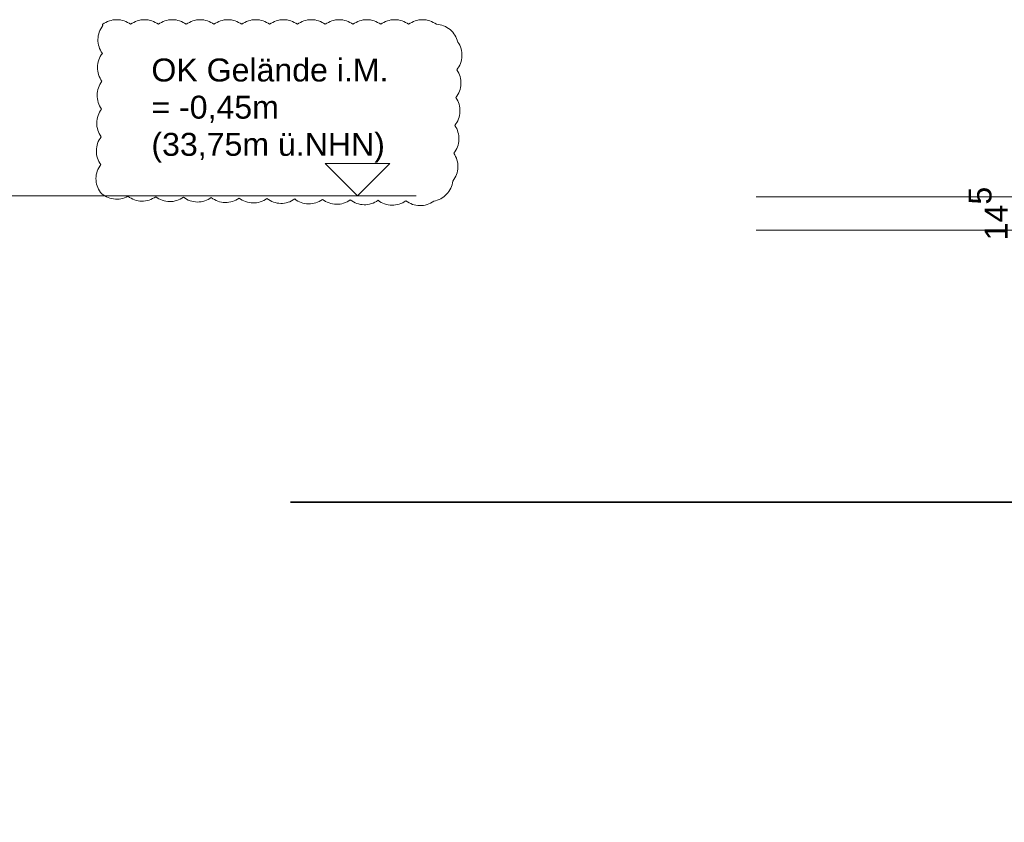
# Model space of a CAD drawing. Header units: metres. Extents: x -3716 to 31, y -1854 to 706.
# Tile 113 of 237: x -1734 to -1680, y 530 to 574. Entities that reach past the tile are written whole.
import ezdxf

# ---------------------------------------------------------------- set-up
doc = ezdxf.new("R2010")
doc.units = ezdxf.units.M
doc.header["$LTSCALE"] = 1.25
doc.header["$PDMODE"] = 1
doc.header["$PDSIZE"] = -2
doc.layers.get('0').update_dxf_attribs({"lineweight": 25})
doc.layers.add('30 -35 Decken- 0 Decken', color=7, linetype='Continuous', lineweight=35, true_color=0x00ee00)
doc.layers.add('70 -77 Revision- 2 Wolken', color=7, linetype='Continuous', lineweight=18, true_color=0x944cff)
doc.layers.add('Keine', color=7, linetype='Continuous', lineweight=9)
doc.styles.add('Arial', font='arial.ttf')
doc.dimstyles.new('SIA_DIN1356', dxfattribs={"dimtxt": 1.258608, "dimasz": 2.80603, "dimexe": 2.5, "dimexo": 3.75, "dimgap": 0.625, "dimtad": 1, "dimdec": 3, "dimtxsty": 'Arial', "dimblk": 'VW_SLASH-1', "dimblk1": 'VW_SLASH-1', "dimblk2": 'VW_SLASH-1', "dimcen": 0, "dimdle": 2.5, "dimadec": 3, "dimazin": 0, "dimtfac": 1, "dimtdec": 3, "dimtix": 1, "dimtmove": 0, "dimatfit": 0, "dimldrblk": 'VW_FILLEDARROW-1', "dimfxl": 1, "dimfrac": 2, "dimtolj": 1, "dimarcsym": 0})

# ---------------------------------------------------------------- blocks, each defined once
blk = doc.blocks.new('Gruppe-720')
at = {"layer": '70 -77 Revision- 2 Wolken', "transparency": 33554687, "flags": 128}
blk.add_lwpolyline([(-83.5, 14.045, -0.162278), (-83.439, 14.0653, -0.162278), (-83.3781, 14.045, -0.162278), (-83.3171, 14.0653, -0.162278), (-83.2562, 14.045, -0.162278), (-83.1952, 14.0653, -0.162278), (-83.1342, 14.045, -0.162278), (-83.0733, 14.0653, -0.162278), (-83.0123, 14.045, -0.162278), (-82.9514, 14.0653, -0.162278), (-82.8904, 14.045, -0.162278), (-82.8294, 14.0653, -0.162278), (-82.7685, 14.045, -0.162278), (-82.7075, 14.0653, -0.162278), (-82.6466, 14.045, -0.162278), (-82.5856, 14.0653, -0.162278), (-82.5246, 14.045, -0.162278), (-82.4637, 14.0653, -0.162278), (-82.4027, 14.045, -0.162278), (-82.3418, 14.0653, -0.162278), (-82.2808, 14.045, -0.162278), (-82.2198, 14.0653, -0.162278), (-82.1589, 14.045, -0.162278), (-82.0979, 14.0653, -0.162278), (-82.037, 14.045, -0.162278), (-81.977, 14.0218, -0.162278), (-81.943, 13.9673, -0.162278), (-81.9249, 13.9057, -0.162278), (-81.9474, 13.8455, -0.162278), (-81.9293, 13.7838, -0.162278), (-81.9518, 13.7236, -0.162278), (-81.9337, 13.662, -0.162278), (-81.9562, 13.6018, -0.162278), (-81.9381, 13.5401, -0.162278), (-81.9607, 13.48, -0.162278), (-81.9426, 13.4183, -0.162278), (-81.9651, 13.3581, -0.162278), (-81.9922, 13.2998, -0.162278), (-82.0488, 13.2695, -0.162278), (-82.1101, 13.2501, -0.162278), (-82.1707, 13.2714, -0.162278), (-82.232, 13.2521, -0.162278), (-82.2926, 13.2734, -0.162278), (-82.3539, 13.2541, -0.162278), (-82.4145, 13.2754, -0.162278), (-82.4758, 13.2561, -0.162278), (-82.5364, 13.2774, -0.162278), (-82.5977, 13.258, -0.162278), (-82.6583, 13.2794, -0.162278), (-82.7196, 13.26, -0.162278), (-82.7802, 13.2813, -0.162278), (-82.8415, 13.262, -0.162278), (-82.9021, 13.2833, -0.162278), (-82.9634, 13.264, -0.162278), (-83.024, 13.2853, -0.162278), (-83.0853, 13.266, -0.162278), (-83.1459, 13.2873, -0.162278), (-83.2072, 13.2679, -0.162278), (-83.2678, 13.2892, -0.162278), (-83.3291, 13.2699, -0.162278), (-83.3897, 13.2912, -0.162278), (-83.4529, 13.2794, -0.162278), (-83.5105, 13.3079, -0.162278), (-83.5299, 13.3691, -0.162278), (-83.5088, 13.4298, -0.162278), (-83.5282, 13.491, -0.162278), (-83.507, 13.5517, -0.162278), (-83.5265, 13.6129, -0.162278), (-83.5053, 13.6736, -0.162278), (-83.5247, 13.7348, -0.162278), (-83.5036, 13.7955, -0.162278), (-83.523, 13.8567, -0.162278), (-83.5018, 13.9174, -0.162278), (-83.5213, 13.9787, -0.162278), (-83.5001, 14.0393, -0.162278), (-83.501, 14.0422, -0.162278), (-83.5, 14.045)], format="xyb", close=True, dxfattribs=at)
blk = doc.blocks.new('Gruppe-721')
at = {"layer": '30 -35 Decken- 0 Decken', "color": 7, "linetype": 'Continuous', "lineweight": 9}
blk.add_line((-84.556, 13.293), (-82.1254, 13.293), dxfattribs=at)
at = {"color": 255, "linetype": 'Continuous', "lineweight": 9}
blk.add_wipeout([(-82.383, 13.293), (-82.2408, 13.4353), (-82.5253, 13.4353)], dxfattribs=at).dxf.layer = '30 -35 Decken- 0 Decken'
at = {"layer": '30 -35 Decken- 0 Decken', "color": 7, "linetype": 'Continuous', "lineweight": 9, "flags": 128}
blk.add_lwpolyline([(-82.383, 13.293), (-82.2408, 13.4353), (-82.5253, 13.4353)], close=True, dxfattribs=at)
at = {"layer": '70 -77 Revision- 2 Wolken'}
blk.add_blockref('Gruppe-720', (0, 0), dxfattribs=at)
at = {"layer": '30 -35 Decken- 0 Decken', "color": 7, "insert": (-83.2867, 13.8951), "char_height": 0.100689, "attachment_point": 1, "line_spacing_factor": 0.970891, "style": 'Arial'}
blk.add_mtext('OK Gelände i.M.\\P= -0,45m\\P(33,75m ü.NHN)', dxfattribs=at)
blk = doc.blocks.new('_Feinplanum 2D-3 (3D)')
at = {"layer": '30 -35 Decken- 0 Decken', "color": 7}
blk.add_blockref('Gruppe-721', (0, 0), dxfattribs=at)
blk = doc.blocks.new('VW_SLASH-1')
at = {"color": 0, "linetype": 'ByBlock', "lineweight": -2, "transparency": 16777216}
blk.add_line((0.8909, 0), (-1, 0), dxfattribs=at)
at = {"color": 0, "lineweight": 20, "transparency": 16777216, "flags": 128}
blk.add_lwpolyline([(0.5001, 0.5001), (-0.5001, -0.5001)], dxfattribs=at)
blk = doc.blocks.new('*D1145')
at = {"layer": '30 -35 Decken- 0 Decken', "color": 0, "linetype": 'Continuous', "lineweight": -2}
for p, q in [((-166.5601, 11.9498), (-169.3662, 11.9498)), ((-163.5741, 11.9498), (-163.7541, 11.9498)), ((-160.7681, 11.9498), (-157.962, 11.9498)), ((-163.5741, 9.538), (-163.5741, 9.4498)), ((-163.7541, 9.213), (-163.7541, 9.4498))]:
    blk.add_line(p, q, dxfattribs=at)
at = {"layer": 'Defpoints', "color": 0}
for p in [(-163.5741, 13.288), (-163.7541, 12.963), (-163.7541, 11.9498)]:
    blk.add_point(p, dxfattribs=at)
at = {"layer": '30 -35 Decken- 0 Decken', "color": 0, "lineweight": -2, "xscale": 2.8060302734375, "yscale": 2.8060302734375, "zscale": 2.8060302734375}
blk.add_blockref('VW_SLASH-1', (-163.7541, 11.9498), dxfattribs=at)
at = {"layer": '30 -35 Decken- 0 Decken', "color": 0, "lineweight": -2, "xscale": 2.8060302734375, "yscale": 2.8060302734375, "zscale": 2.8060302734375, "rotation": 180}
blk.add_blockref('VW_SLASH-1', (-163.5741, 11.9498), dxfattribs=at)
at = {"layer": '30 -35 Decken- 0 Decken', "color": 0, "lineweight": 9, "insert": (-163.6641, 12.0512), "char_height": 0.10069, "attachment_point": 5, "style": 'Arial'}
blk.add_mtext('\\A1;18', dxfattribs=at)
blk = doc.blocks.new('VW_FILLEDARROW-1')
at = {"linetype": 'Continuous', "lineweight": 0, "transparency": 16777216}
blk.add_hatch(color=0, dxfattribs=at).paths.add_polyline_path([(-1.4144, 0.379), (0, 0), (-1.4144, -0.379)])
at = {"color": 0, "lineweight": 5, "transparency": 16777216, "flags": 128}
blk.add_lwpolyline([(-1.4144, 0.379), (0, 0), (-1.4144, -0.379)], close=True, dxfattribs=at)
blk = doc.blocks.new('*D1147')
at = {"layer": '30 -35 Decken- 0 Decken', "color": 0, "linetype": 'Continuous', "lineweight": -2}
for p, q in [((-166.1301, 11.9498), (-168.9362, 11.9498)), ((-163.0741, 11.9498), (-163.3241, 11.9498)), ((-160.2681, 11.9498), (-157.462, 11.9498)), ((-163.3241, 9.643), (-163.3241, 9.4498)), ((-163.0741, 9.643), (-163.0741, 9.4498))]:
    blk.add_line(p, q, dxfattribs=at)
at = {"layer": 'Defpoints', "color": 0}
for p in [(-163.3241, 13.393), (-163.0741, 13.393), (-163.3241, 11.9498)]:
    blk.add_point(p, dxfattribs=at)
at = {"layer": '30 -35 Decken- 0 Decken', "color": 0, "lineweight": -2, "xscale": 2.8060302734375, "yscale": 2.8060302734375, "zscale": 2.8060302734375}
blk.add_blockref('VW_SLASH-1', (-163.3241, 11.9498), dxfattribs=at)
at = {"layer": '30 -35 Decken- 0 Decken', "color": 0, "lineweight": -2, "xscale": 2.8060302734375, "yscale": 2.8060302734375, "zscale": 2.8060302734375, "rotation": 180}
blk.add_blockref('VW_SLASH-1', (-163.0741, 11.9498), dxfattribs=at)
at = {"layer": '30 -35 Decken- 0 Decken', "color": 0, "lineweight": 9, "insert": (-163.1991, 12.0512), "char_height": 0.10069, "attachment_point": 5, "style": 'Arial'}
blk.add_mtext('\\A1;25', dxfattribs=at)
blk = doc.blocks.new('*D1148')
at = {"layer": '30 -35 Decken- 0 Decken', "color": 0, "linetype": 'Continuous', "lineweight": -2}
for p, q in [((-165.8801, 11.9498), (-168.6862, 11.9498)), ((-162.8241, 11.9498), (-163.0741, 11.9498)), ((-160.0181, 11.9498), (-157.212, 11.9498)), ((-163.0741, 9.643), (-163.0741, 9.4498)), ((-162.8241, 9.393), (-162.8241, 9.4498))]:
    blk.add_line(p, q, dxfattribs=at)
at = {"layer": 'Defpoints', "color": 0}
for p in [(-163.0741, 13.393), (-162.8241, 13.143), (-163.0741, 11.9498)]:
    blk.add_point(p, dxfattribs=at)
at = {"layer": '30 -35 Decken- 0 Decken', "color": 0, "lineweight": -2, "xscale": 2.8060302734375, "yscale": 2.8060302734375, "zscale": 2.8060302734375}
blk.add_blockref('VW_SLASH-1', (-163.0741, 11.9498), dxfattribs=at)
at = {"layer": '30 -35 Decken- 0 Decken', "color": 0, "lineweight": -2, "xscale": 2.8060302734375, "yscale": 2.8060302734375, "zscale": 2.8060302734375, "rotation": 180}
blk.add_blockref('VW_SLASH-1', (-162.8241, 11.9498), dxfattribs=at)
at = {"layer": '30 -35 Decken- 0 Decken', "color": 0, "lineweight": 9, "insert": (-162.9491, 12.0512), "char_height": 0.10069, "attachment_point": 5, "style": 'Arial'}
blk.add_mtext('\\A1;25', dxfattribs=at)
blk = doc.blocks.new('*D1149')
at = {"layer": '30 -35 Decken- 0 Decken', "color": 0, "linetype": 'Continuous', "lineweight": -2}
for p, q in [((-165.6301, 11.9498), (-168.4362, 11.9498)), ((-162.6441, 11.9498), (-162.8241, 11.9498)), ((-159.8381, 11.9498), (-157.032, 11.9498)), ((-162.8241, 9.393), (-162.8241, 9.4498)), ((-162.6441, 9.213), (-162.6441, 9.4498))]:
    blk.add_line(p, q, dxfattribs=at)
at = {"layer": 'Defpoints', "color": 0}
for p in [(-162.8241, 13.143), (-162.6441, 12.963), (-162.8241, 11.9498)]:
    blk.add_point(p, dxfattribs=at)
at = {"layer": '30 -35 Decken- 0 Decken', "color": 0, "lineweight": -2, "xscale": 2.8060302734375, "yscale": 2.8060302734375, "zscale": 2.8060302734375}
blk.add_blockref('VW_SLASH-1', (-162.8241, 11.9498), dxfattribs=at)
at = {"layer": '30 -35 Decken- 0 Decken', "color": 0, "lineweight": -2, "xscale": 2.8060302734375, "yscale": 2.8060302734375, "zscale": 2.8060302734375, "rotation": 180}
blk.add_blockref('VW_SLASH-1', (-162.6441, 11.9498), dxfattribs=at)
at = {"layer": '30 -35 Decken- 0 Decken', "color": 0, "lineweight": 9, "insert": (-162.7341, 12.0512), "char_height": 0.10069, "attachment_point": 5, "style": 'Arial'}
blk.add_mtext('\\A1;18', dxfattribs=at)
blk = doc.blocks.new('*D1161')
at = {"layer": '30 -35 Decken- 0 Decken', "color": 0, "linetype": 'Continuous', "lineweight": -2}
for p, q in [((-163.6651, 16.094), (-163.6651, 18.9001)), ((-167.3241, 13.288), (-166.1651, 13.288)), ((-163.6651, 13.143), (-163.6651, 13.288)), ((-167.3241, 13.143), (-166.1651, 13.143)), ((-163.6651, 10.337), (-163.6651, 7.5309))]:
    blk.add_line(p, q, dxfattribs=at)
at = {"layer": 'Defpoints', "color": 0}
for p in [(-163.6651, 13.288), (-163.5741, 13.288), (-163.5741, 13.143)]:
    blk.add_point(p, dxfattribs=at)
at = {"layer": '30 -35 Decken- 0 Decken', "color": 0, "lineweight": -2, "xscale": 2.8060302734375, "yscale": 2.8060302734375, "zscale": 2.8060302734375}
for p, rotation in [((-163.6651, 13.288), 270), ((-163.6651, 13.143), 90)]:
    blk.add_blockref('VW_SLASH-1', p, dxfattribs=dict(at, rotation=rotation))
at = {"layer": '30 -35 Decken- 0 Decken', "color": 0, "lineweight": 9, "insert": (-166.3074, 13.2155), "char_height": 0.100689, "attachment_point": 5, "rotation": 90, "style": 'Arial'}
blk.add_mtext('\\A1;14\\S5^ ;', dxfattribs=at)
blk = doc.blocks.new('Gruppe-791')
at = {"layer": '30 -35 Decken- 0 Decken', "color": 7, "linetype": 'Continuous', "lineweight": 9}
for base, p1, p2, text, picture, middle in [((-163.32409478, 11.9498007), (-163.07409478, 13.393), (-163.32409478, 13.393), '25', '*D1147', (-163.19909478, 12.05120226)), ((-163.07409478, 11.9498007), (-162.82409478, 13.143), (-163.07409478, 13.393), '25', '*D1148', (-162.94909478, 12.05120226)), ((-163.75409478, 11.9498007), (-163.57409478, 13.288), (-163.75409478, 12.963), '18', '*D1145', (-163.66409478, 12.05120226)), ((-162.82409478, 11.9498007), (-162.64409478, 12.963), (-162.82409478, 13.143), '18', '*D1149', (-162.73409478, 12.05120226))]:
    dim = blk.add_linear_dim(base=base, p1=p1, p2=p2, text=text, dimstyle='SIA_DIN1356', override={"dimtxt": 0.100689, "dimgap": 0.05, "dimdec": 8, "dimpost": '<>', "dimtxsty": 'Arial', "dimtmove": 2}, dxfattribs=at)
    dim.commit()
    dim.dimension.update_dxf_attribs({"geometry": picture, "text_midpoint": middle})
blk = doc.blocks.new('_FU_2D LP7 (3D)')
at = {"layer": '30 -35 Decken- 0 Decken', "color": 7}
blk.add_blockref('Gruppe-791', (0, 0), dxfattribs=at)
at = {"layer": '30 -35 Decken- 0 Decken', "color": 7, "linetype": 'Continuous', "lineweight": 9}
dim = blk.add_linear_dim(base=(-163.66514226, 13.288), p1=(-163.57409478, 13.143), p2=(-163.57409478, 13.288), angle=270, text='14\\S5^ ;', dimstyle='SIA_DIN1356', override={"dimtxt": 0.100689, "dimgap": 0.05, "dimdec": 8, "dimpost": '<>', "dimtxsty": 'Arial', "dimtix": 0, "dimtmove": 2}, dxfattribs=at)
dim.commit()
dim.dimension.update_dxf_attribs({"geometry": '*D1161', "text_midpoint": (-166.30741906, 13.2155)})

msp = doc.modelspace()

# ---------------------------------------------------------------- block references
at = {"layer": 'Keine', "color": 1, "xscale": 12.5, "yscale": 12.5, "zscale": 12.5}
msp.add_blockref('_Feinplanum 2D-3 (3D)', (-685.453, 398.181), dxfattribs=at)

# ---------------------------------------------------------------- next in the draw order: block references
msp.add_blockref('_FU_2D LP7 (3D)', (398.17, 398.181), dxfattribs=at)

doc.saveas('drawing.dxf')
